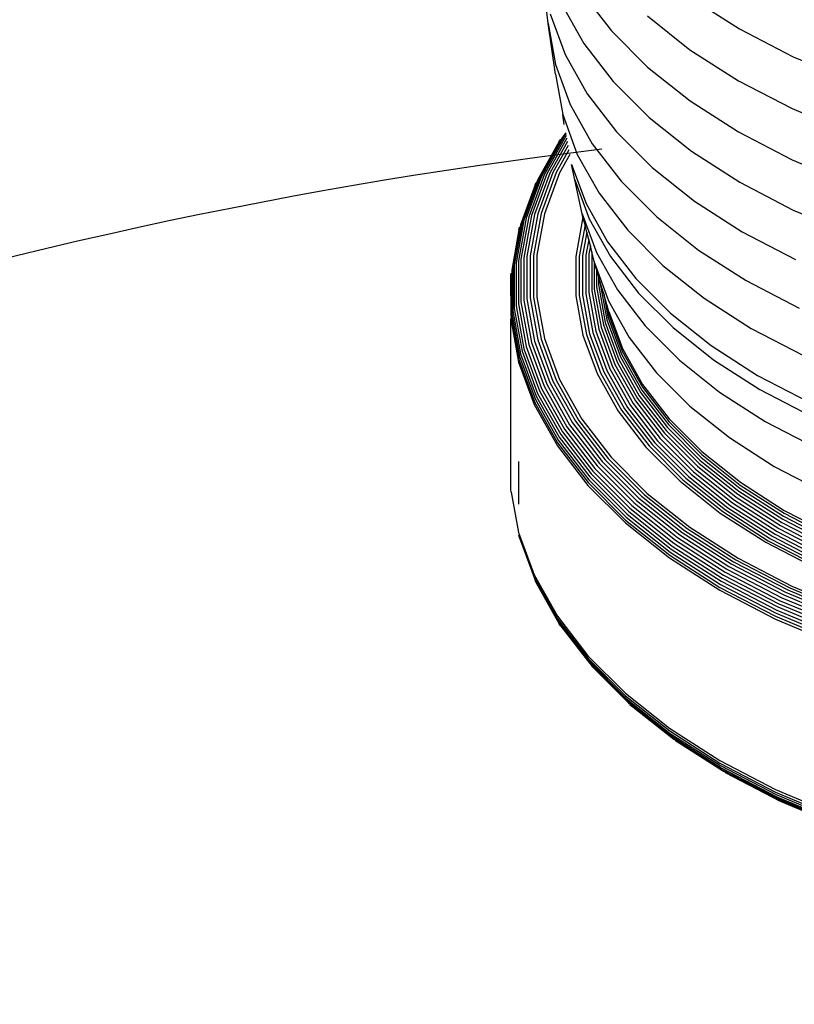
# Model space of a CAD drawing. Extents: x -19547 to -11561, y 2096 to 5601.
# Tile 49 of 168: x -18655.12 to -18649.54, y 3209.96 to 3217.04. Entities that reach past the tile are written whole.
import ezdxf

# ---------------------------------------------------------------- set-up
doc = ezdxf.new("R2010")
doc.units = 0
doc.header["$MEASUREMENT"] = 0
doc.layers.add('TANK', color=2, linetype='CONTINUOUS')
doc.layers.add('TANK-SLOPE', color=2, linetype='CONTINUOUS')

# ---------------------------------------------------------------- blocks, each defined once
blk = doc.blocks.new('A$C3406478A')
at = {"layer": 'TANK'}
for p, q in [((-1.4169, 7.2532), (-1.4561, 7.6186)), ((-1.1728, 7.4749), (-0.9613, 7.2007)), ((-0.3868, 7.4379), (-0.0397, 7.2153)), ((-1.3204, 7.3946), (-1.1602, 7.1099)), ((-1.4022, 7.3225), (-1.295, 7.0312)), ((-0.7019, 7.3085), (-0.3963, 7.0656)), ((-1.3649, 6.8893), (-1.4169, 7.2532)), ((-1.4169, 7.2532), (-1.3634, 6.9595)), ((-0.9613, 7.2007), (-0.7014, 6.9407)), ((-0.0397, 7.2153), (0.3457, 7.015)), ((-1.1602, 7.1099), (-0.9493, 6.8365)), ((-1.295, 7.0312), (-1.1356, 6.7481)), ((-0.3963, 7.0656), (-0.0484, 6.8426)), ((0.3457, 7.015), (0.7653, 6.839)), ((-1.3634, 6.9595), (-1.2571, 6.6706)), ((-0.7014, 6.9407), (-0.3959, 6.6979)), ((-1.3649, 6.8893), (-1.312, 6.5987)), ((-0.9493, 6.8365), (-0.6901, 6.5772)), ((-0.0484, 6.8426), (0.3379, 6.6417)), ((-1.1356, 6.7481), (-0.9259, 6.4761)), ((-1.2571, 6.6706), (-1.099, 6.3897)), ((-0.3959, 6.6979), (-0.048, 6.4749)), ((-1.312, 6.5987), (-1.2068, 6.3129)), ((-1.3002, 6.5272), (-1.312, 6.5987)), ((0.3379, 6.6417), (0.7586, 6.4653)), ((-0.6901, 6.5772), (-0.3854, 6.3351)), ((-1.2987, 6.4478), (-1.4637, 6.1546)), ((-1.286, 6.4491), (-1.4458, 6.1651)), ((-1.2894, 6.4677), (-1.3138, 6.4361)), ((-1.2882, 6.4613), (-1.2987, 6.4478)), ((-0.9259, 6.4761), (-0.668, 6.2182)), ((-0.048, 6.4749), (0.3383, 6.2741)), ((-1.3366, 6.4065), (-1.4925, 6.1273)), ((-1.3138, 6.4361), (-1.4793, 6.142)), ((-1.2823, 6.4287), (-1.4261, 6.1732)), ((-1.2779, 6.4044), (-1.4049, 6.1787)), ((-1.2728, 6.3765), (-1.3824, 6.1817)), ((-1.3366, 6.4065), (-1.3265, 6.4223)), ((-1.099, 6.3897), (-0.8909, 6.1199)), ((-1.2671, 6.3456), (-1.3592, 6.182)), ((-1.261, 6.312), (-1.3355, 6.1797)), ((-1.2068, 6.3129), (-1.0504, 6.035)), ((-0.3854, 6.3351), (-0.0385, 6.1126)), ((-1.2258, 6.131), (-1.248, 6.2405)), ((-1.248, 6.2405), (-1.1442, 5.9585)), ((0.3383, 6.2741), (0.7589, 6.0976)), ((-1.4458, 6.1651), (-1.5565, 5.8646)), ((-1.4261, 6.1732), (-1.5363, 5.8739)), ((-1.4049, 6.1787), (-1.5146, 5.8808)), ((-1.3824, 6.1817), (-1.4916, 5.8851)), ((-1.3592, 6.182), (-1.4678, 5.8869)), ((-1.3355, 6.1797), (-1.4437, 5.886)), ((-0.668, 6.2182), (-0.3649, 5.9774)), ((-1.5106, 6.0932), (-1.6148, 5.8071)), ((-1.4925, 6.1273), (-1.6041, 5.824)), ((-1.4793, 6.142), (-1.5907, 5.8395)), ((-1.4637, 6.1546), (-1.5747, 5.8531)), ((-1.5106, 6.0932), (-1.5029, 6.111)), ((-1.1714, 5.8851), (-1.2258, 6.131)), ((-1.2258, 6.131), (-1.1225, 5.8504)), ((-0.8909, 6.1199), (-0.6351, 5.8641)), ((-0.0385, 6.1126), (0.3468, 5.9124)), ((-1.0504, 6.035), (-0.8445, 5.768)), ((-1.1442, 5.9585), (-0.9899, 5.6843)), ((-0.3649, 5.9774), (-0.0198, 5.7561)), ((-1.5146, 5.8808), (-1.5697, 5.5778)), ((-1.4916, 5.8851), (-1.5465, 5.5836)), ((-1.4678, 5.8869), (-1.5225, 5.5868)), ((-1.4437, 5.886), (-1.498, 5.5873)), ((-1.166, 5.8606), (-1.1714, 5.8851)), ((-1.1714, 5.8851), (-1.0693, 5.6077)), ((0.3468, 5.9124), (0.7662, 5.7364)), ((-1.6148, 5.8071), (-1.6711, 5.498)), ((-1.6041, 5.824), (-1.6603, 5.5157)), ((-1.5907, 5.8395), (-1.6466, 5.5319)), ((-1.5747, 5.8531), (-1.6305, 5.5465)), ((-1.5565, 5.8646), (-1.6121, 5.5591)), ((-1.5363, 5.8739), (-1.5917, 5.5696)), ((-1.166, 5.8606), (-1.2173, 5.5788)), ((-1.1515, 5.8063), (-1.1928, 5.5794)), ((-1.1515, 5.8063), (-1.166, 5.8606)), ((-1.1379, 5.7524), (-1.1515, 5.8063)), ((-1.1225, 5.8504), (-0.9689, 5.5775)), ((-0.6351, 5.8641), (-0.3344, 5.6251)), ((-1.6274, 5.7696), (-1.679, 5.4793)), ((-1.6274, 5.7696), (-1.6226, 5.7888)), ((-1.1379, 5.7524), (-1.1688, 5.5826)), ((-1.125, 5.7015), (-1.1379, 5.7524)), ((-0.8445, 5.768), (-0.5915, 5.515)), ((-0.0198, 5.7561), (0.3634, 5.5569)), ((-1.125, 5.7015), (-1.1456, 5.5883)), ((-1.1131, 5.6544), (-1.125, 5.7015)), ((-0.9899, 5.6843), (-0.7868, 5.421)), ((-1.1131, 5.6544), (-1.1236, 5.5965)), ((-1.1236, 5.5965), (-1.1236, 5.3189)), ((-1.1024, 5.612), (-1.1131, 5.6544)), ((-1.1024, 5.612), (-1.1033, 5.607)), ((-1.1033, 5.607), (-1.1033, 5.3306)), ((-1.0849, 5.5428), (-1.1024, 5.612)), ((-1.0693, 5.6077), (-0.9175, 5.338)), ((-0.3344, 5.6251), (0.0079, 5.4056)), ((-1.6466, 5.5319), (-1.6466, 5.2226)), ((-1.6305, 5.5465), (-1.6305, 5.2382)), ((-1.6121, 5.5591), (-1.6121, 5.252)), ((-1.5917, 5.5696), (-1.5917, 5.2637)), ((-1.5697, 5.5778), (-1.5697, 5.2732)), ((-1.5465, 5.5836), (-1.5465, 5.2804)), ((-1.5225, 5.5868), (-1.5225, 5.285)), ((-1.498, 5.5873), (-1.498, 5.2871)), ((-1.2173, 5.5788), (-1.2173, 5.2956)), ((-1.1928, 5.5794), (-1.1928, 5.2976)), ((-1.1688, 5.5826), (-1.1688, 5.3022)), ((-1.1456, 5.5883), (-1.1456, 5.3094)), ((-1.0849, 5.5428), (-1.0849, 5.3444)), ((-1.0823, 5.5328), (-1.0849, 5.5428)), ((-1.0687, 5.486), (-1.0823, 5.5328)), ((-1.0823, 5.5328), (-0.9821, 5.2607)), ((-0.9689, 5.5775), (-0.7668, 5.3153)), ((-1.6854, 5.4398), (-1.6838, 5.4598)), ((-1.679, 5.4793), (-1.679, 5.1681)), ((-1.6711, 5.498), (-1.6711, 5.1873)), ((-1.6603, 5.5157), (-1.6603, 5.2056)), ((-1.0551, 5.4392), (-1.0687, 5.486)), ((-1.0687, 5.486), (-1.0687, 5.3599)), ((-0.5915, 5.515), (-0.294, 5.2786)), ((-1.6838, 5.1483), (-1.6854, 5.4398)), ((-1.0443, 5.402), (-1.0551, 5.4392)), ((-1.0551, 5.4392), (-1.0551, 5.377)), ((-1.0443, 5.402), (-1.0443, 5.3953)), ((-1.0443, 5.3953), (-0.9949, 5.124)), ((-1.0172, 5.3089), (-1.0443, 5.3953)), ((-0.7868, 5.421), (-0.5371, 5.1713)), ((0.0079, 5.4056), (0.3881, 5.208)), ((-1.1236, 5.3189), (-1.0734, 5.0428)), ((-1.1033, 5.3306), (-1.0532, 5.0558)), ((-1.0849, 5.3444), (-1.035, 5.0706)), ((-1.0687, 5.3599), (-1.019, 5.0872)), ((-1.0551, 5.377), (-1.0056, 5.105)), ((-0.9175, 5.338), (-0.7177, 5.0789)), ((-0.7668, 5.3153), (-0.5183, 5.0668)), ((-1.6121, 5.252), (-1.5565, 4.9465)), ((-1.5917, 5.2637), (-1.5363, 4.9594)), ((-1.5697, 5.2732), (-1.5146, 4.9703)), ((-1.5465, 5.2804), (-1.4916, 4.9788)), ((-1.5225, 5.285), (-1.4678, 4.9849)), ((-1.498, 5.2871), (-1.4437, 4.9884)), ((-1.2173, 5.2956), (-1.166, 5.0138)), ((-1.1928, 5.2976), (-1.1418, 5.0174)), ((-1.1688, 5.3022), (-1.118, 5.0234)), ((-1.1456, 5.3094), (-1.0951, 5.032)), ((-1.0172, 5.3089), (-0.9871, 5.1437)), ((-0.9948, 5.232), (-1.0172, 5.3089)), ((-0.9821, 5.2607), (-0.8333, 4.9962)), ((-0.294, 5.2786), (0.0447, 5.0614)), ((-1.6711, 5.1873), (-1.6148, 4.8782)), ((-1.6603, 5.2056), (-1.6041, 4.8972)), ((-1.6466, 5.2226), (-1.5907, 4.9151)), ((-1.6305, 5.2382), (-1.5747, 4.9316)), ((-0.9808, 5.1839), (-0.9948, 5.232)), ((-0.9948, 5.232), (-0.9824, 5.1637)), ((-0.9808, 5.1839), (-0.8828, 4.9179)), ((-0.5371, 5.1713), (-0.2436, 4.938)), ((-1.6838, 5.1483), (-1.6854, 5.1282)), ((-1.6854, 5.1282), (-1.6289, 4.8183)), ((-1.6854, 3.9036), (-1.6854, 5.1282)), ((-1.6838, 5.1483), (-1.6274, 4.8385)), ((-1.679, 5.1681), (-1.6226, 4.8585)), ((-1.0056, 5.105), (-0.9071, 4.8376)), ((-0.9949, 5.124), (-0.8966, 4.8571)), ((-0.9871, 5.1437), (-0.889, 4.8773)), ((-0.9824, 5.1637), (-0.8844, 4.8976)), ((-1.0951, 5.032), (-0.9946, 4.7591)), ((-1.0734, 5.0428), (-0.9734, 4.7713)), ((-1.0532, 5.0558), (-0.9537, 4.7854)), ((-1.035, 5.0706), (-0.9359, 4.8014)), ((-1.019, 5.0872), (-0.9203, 4.8189)), ((-0.7177, 5.0789), (-0.4721, 4.8332)), ((-0.5183, 5.0668), (-0.2262, 4.8347)), ((0.0447, 5.0614), (0.4208, 4.8659)), ((-1.5363, 4.9594), (-1.4261, 4.6602)), ((-1.5146, 4.9703), (-1.4049, 4.6723)), ((-1.4916, 4.9788), (-1.3824, 4.6823)), ((-1.4678, 4.9849), (-1.3592, 4.6898)), ((-1.4437, 4.9884), (-1.3355, 4.6947)), ((-1.166, 5.0138), (-1.064, 4.7367)), ((-1.1418, 5.0174), (-1.0403, 4.7417)), ((-1.118, 5.0234), (-1.0171, 4.7492)), ((-0.8333, 4.9962), (-0.6373, 4.742)), ((-1.6041, 4.8972), (-1.4925, 4.5939)), ((-1.5907, 4.9151), (-1.4793, 4.6126)), ((-1.5747, 4.9316), (-1.4637, 4.63)), ((-1.5565, 4.9465), (-1.4458, 4.646)), ((-0.8844, 4.8976), (-0.7388, 4.6389)), ((-0.8828, 4.9179), (-0.7373, 4.6592)), ((-0.2436, 4.938), (0.0905, 4.7238)), ((-1.6289, 4.8183), (-1.5167, 4.5135)), ((-1.6274, 4.8385), (-1.5152, 4.5338)), ((-1.6226, 4.8585), (-1.5106, 4.5541)), ((-1.6148, 4.8782), (-1.5029, 4.5743)), ((-0.9203, 4.8189), (-0.7735, 4.558)), ((-0.9071, 4.8376), (-0.7607, 4.5775)), ((-0.8966, 4.8571), (-0.7506, 4.5977)), ((-0.889, 4.8773), (-0.7433, 4.6183)), ((-0.4721, 4.8332), (-0.1833, 4.6038)), ((-0.2262, 4.8347), (0.1064, 4.6215)), ((-1.0171, 4.7492), (-0.867, 4.4826)), ((-0.9946, 4.7591), (-0.8453, 4.4938)), ((-0.9734, 4.7713), (-0.8248, 4.5072)), ((-0.9537, 4.7854), (-0.8058, 4.5226)), ((-0.9359, 4.8014), (-0.7886, 4.5396)), ((-1.3824, 4.6823), (-1.2201, 4.3939)), ((-1.3592, 4.6898), (-1.1977, 4.4028)), ((-1.3355, 4.6947), (-1.1748, 4.4092)), ((-1.064, 4.7367), (-0.9123, 4.4673)), ((-1.0403, 4.7417), (-0.8895, 4.4737)), ((-0.6373, 4.742), (-0.3964, 4.5012)), ((0.0905, 4.7238), (0.4616, 4.5309)), ((-1.4793, 4.6126), (-1.3138, 4.3184)), ((-1.4637, 4.63), (-1.2987, 4.3369)), ((-1.4458, 4.646), (-1.2814, 4.3539)), ((-1.4261, 4.6602), (-1.2624, 4.3692)), ((-1.4049, 4.6723), (-1.2418, 4.3827)), ((-0.7433, 4.6183), (-0.5514, 4.3695)), ((-0.7388, 4.6389), (-0.5471, 4.3904)), ((-0.7373, 4.6592), (-0.5457, 4.4108)), ((-0.1833, 4.6038), (0.1454, 4.393)), ((0.1064, 4.6215), (0.4757, 4.4295)), ((-1.5152, 4.5338), (-1.3485, 4.2375)), ((-1.5106, 4.5541), (-1.344, 4.2581)), ((-1.5029, 4.5743), (-1.3366, 4.2787)), ((-1.4925, 4.5939), (-1.3265, 4.299)), ((-0.7886, 4.5396), (-0.5946, 4.2881)), ((-0.7735, 4.558), (-0.5802, 4.3074)), ((-0.7607, 4.5775), (-0.5681, 4.3277)), ((-0.7506, 4.5977), (-0.5584, 4.3485)), ((-1.5167, 4.5135), (-1.35, 4.2172)), ((-0.9123, 4.4673), (-0.7128, 4.2085)), ((-0.8895, 4.4737), (-0.691, 4.2163)), ((-0.867, 4.4826), (-0.6695, 4.2265)), ((-0.8453, 4.4938), (-0.6488, 4.239)), ((-0.8248, 4.5072), (-0.6292, 4.2536)), ((-0.8058, 4.5226), (-0.6111, 4.2701)), ((-0.3964, 4.5012), (-0.1132, 4.2761)), ((-1.2201, 4.3939), (-1.0065, 4.1169)), ((-1.1977, 4.4028), (-0.9851, 4.1271)), ((-1.1748, 4.4092), (-0.9633, 4.1349)), ((-0.5471, 4.3904), (-0.3115, 4.1548)), ((-0.5457, 4.4108), (-0.3102, 4.1753)), ((0.1454, 4.393), (0.5104, 4.2033)), ((-1.2987, 4.3369), (-1.0815, 4.0552)), ((-1.2814, 4.3539), (-1.065, 4.0733)), ((-1.2624, 4.3692), (-1.0469, 4.0897)), ((-1.2418, 4.3827), (-1.0272, 4.1044)), ((-0.5681, 4.3277), (-0.3313, 4.0908)), ((-0.5584, 4.3485), (-0.3222, 4.1122)), ((-0.5514, 4.3695), (-0.3156, 4.1336)), ((-1.344, 4.2581), (-1.1247, 3.9738)), ((-1.3366, 4.2787), (-1.1177, 3.9949)), ((-1.3265, 4.299), (-1.108, 4.0157)), ((-1.3138, 4.3184), (-1.0959, 4.0359)), ((-0.6292, 4.2536), (-0.3888, 4.0132)), ((-0.6111, 4.2701), (-0.3717, 4.0308)), ((-0.5946, 4.2881), (-0.3563, 4.0498)), ((-0.5802, 4.3074), (-0.3427, 4.0699)), ((-0.1132, 4.2761), (0.2091, 4.0694)), ((-1.35, 4.2172), (-1.1304, 3.9325)), ((-1.3485, 4.2375), (-1.129, 3.9529)), ((-0.7128, 4.2085), (-0.4674, 3.9632)), ((-0.691, 4.2163), (-0.4469, 3.9722)), ((-0.6695, 4.2265), (-0.4267, 3.9837)), ((-0.6488, 4.239), (-0.4073, 3.9974)), ((-1.0065, 4.1169), (-0.744, 3.8543)), ((-0.9851, 4.1271), (-0.7238, 3.8658)), ((-0.9633, 4.1349), (-0.7032, 3.8748)), ((-0.3222, 4.1122), (-0.0444, 3.8915)), ((-0.3156, 4.1336), (-0.0383, 3.9133)), ((-0.3115, 4.1548), (-0.0346, 3.9347)), ((-0.3102, 4.1753), (-0.0333, 3.9553)), ((-1.6305, 4.1053), (-1.6305, 3.797)), ((-1.0959, 4.0359), (-0.8281, 3.7681)), ((-1.0815, 4.0552), (-0.8145, 3.7882)), ((-1.065, 4.0733), (-0.799, 3.8073)), ((-1.0469, 4.0897), (-0.7819, 3.8248)), ((-1.0272, 4.1044), (-0.7634, 3.8406)), ((-0.3563, 4.0498), (-0.076, 3.8271)), ((-0.3427, 4.0699), (-0.0634, 3.848)), ((-0.3313, 4.0908), (-0.0529, 3.8696)), ((0.2091, 4.0694), (0.5672, 3.8833)), ((-1.1247, 3.9738), (-0.8552, 3.7043)), ((-1.1177, 3.9949), (-0.8486, 3.7258)), ((-1.108, 4.0157), (-0.8395, 3.7471)), ((-0.4469, 3.9722), (-0.16, 3.7443)), ((-0.4267, 3.9837), (-0.1413, 3.7569)), ((-0.4073, 3.9974), (-0.1233, 3.7718)), ((-0.3888, 4.0132), (-0.1062, 3.7886)), ((-0.3717, 4.0308), (-0.0903, 3.8072)), ((-1.6838, 3.8837), (-1.6854, 3.9036)), ((-1.1304, 3.9325), (-0.8606, 3.6627)), ((-1.129, 3.9529), (-0.8592, 3.6832)), ((-0.4674, 3.9632), (-0.1791, 3.734)), ((-0.0383, 3.9133), (0.2773, 3.7109)), ((-0.0346, 3.9347), (0.2807, 3.7325)), ((-0.0333, 3.9553), (0.2818, 3.7532)), ((-1.6838, 3.8837), (-1.6289, 3.5937)), ((-0.7819, 3.8248), (-0.4704, 3.5773)), ((-0.7634, 3.8406), (-0.4533, 3.5942)), ((-0.744, 3.8543), (-0.4353, 3.609)), ((-0.7238, 3.8658), (-0.4166, 3.6217)), ((-0.7032, 3.8748), (-0.3975, 3.6319)), ((-0.076, 3.8271), (0.243, 3.6225)), ((-0.0634, 3.848), (0.2544, 3.6442)), ((-0.0529, 3.8696), (0.2641, 3.6664)), ((-0.0444, 3.8915), (0.2717, 3.6888)), ((-0.8281, 3.7681), (-0.5132, 3.5179)), ((-0.8145, 3.7882), (-0.5006, 3.5388)), ((-0.799, 3.8073), (-0.4863, 3.5587)), ((-0.1413, 3.7569), (0.1836, 3.5486)), ((-0.1233, 3.7718), (0.2, 3.5645)), ((-0.1062, 3.7886), (0.2155, 3.5823)), ((-0.0903, 3.8072), (0.23, 3.6018)), ((0.2818, 3.7532), (0.6319, 3.5712)), ((-0.8592, 3.6832), (-0.5421, 3.4311)), ((-0.8552, 3.7043), (-0.5384, 3.4525)), ((-0.8486, 3.7258), (-0.5322, 3.4744)), ((-0.8395, 3.7471), (-0.5238, 3.4963)), ((-0.1791, 3.734), (0.1493, 3.5235)), ((-0.16, 3.7443), (0.1666, 3.5348)), ((0.2717, 3.6888), (0.6229, 3.5062)), ((0.2773, 3.7109), (0.6279, 3.5287)), ((0.2807, 3.7325), (0.6309, 3.5505)), ((-0.8606, 3.6627), (-0.5433, 3.4106)), ((-0.4166, 3.6217), (-0.0669, 3.3974)), ((-0.3975, 3.6319), (-0.0495, 3.4088)), ((0.243, 3.6225), (0.5973, 3.4383)), ((0.2544, 3.6442), (0.6075, 3.4606)), ((0.2641, 3.6664), (0.6161, 3.4834)), ((-1.6289, 3.5937), (-1.5167, 3.2889)), ((-1.6226, 3.5547), (-1.6274, 3.5739)), ((-1.6274, 3.5739), (-1.5152, 3.2692)), ((-1.6226, 3.5547), (-1.5106, 3.2503)), ((-0.4863, 3.5587), (-0.1303, 3.3305)), ((-0.4704, 3.5773), (-0.1159, 3.3499)), ((-0.4533, 3.5942), (-0.1003, 3.3678)), ((-0.4353, 3.609), (-0.0839, 3.3837)), ((0.1836, 3.5486), (0.5444, 3.361)), ((0.2, 3.5645), (0.559, 3.3778)), ((0.2155, 3.5823), (0.5729, 3.3966)), ((0.23, 3.6018), (0.5857, 3.4168)), ((-0.5322, 3.4744), (-0.1721, 3.2434)), ((-0.5238, 3.4963), (-0.1644, 3.2658)), ((-0.5132, 3.5179), (-0.1548, 3.2881)), ((-0.5006, 3.5388), (-0.1433, 3.3097)), ((0.1493, 3.5235), (0.5139, 3.334)), ((0.1666, 3.5348), (0.5293, 3.3463)), ((-0.5433, 3.4106), (-0.1822, 3.179)), ((-0.5421, 3.4311), (-0.1811, 3.1996)), ((-0.5384, 3.4525), (-0.1777, 3.2212)), ((-0.0495, 3.4088), (0.3369, 3.2078)), ((-0.1303, 3.3305), (0.2651, 3.1249)), ((-0.1159, 3.3499), (0.2779, 3.1452)), ((-0.1003, 3.3678), (0.2918, 3.164)), ((-0.0839, 3.3837), (0.3064, 3.1808)), ((-0.0669, 3.3974), (0.3215, 3.1955)), ((-1.5167, 3.2889), (-1.35, 2.9926)), ((-1.5152, 3.2692), (-1.3485, 2.9729)), ((-0.1644, 3.2658), (0.2347, 3.0584)), ((-0.1548, 3.2881), (0.2433, 3.0811)), ((-0.1433, 3.3097), (0.2535, 3.1035)), ((-1.5029, 3.2325), (-1.5106, 3.2503)), ((-1.5106, 3.2503), (-1.344, 2.9543)), ((-1.5029, 3.2325), (-1.3366, 2.9369)), ((-0.1811, 3.1996), (0.2199, 2.9912)), ((-0.1777, 3.2212), (0.2229, 3.013)), ((-0.1721, 3.2434), (0.2279, 3.0355)), ((0.3215, 3.1955), (0.7444, 3.0182)), ((0.3369, 3.2078), (0.7577, 3.0313)), ((-0.1822, 3.179), (0.2189, 2.9705)), ((0.2651, 3.1249), (0.6955, 2.9444)), ((0.2779, 3.1452), (0.7066, 2.9654)), ((0.2918, 3.164), (0.7186, 2.9849)), ((0.3064, 3.1808), (0.7313, 3.0026)), ((0.2347, 3.0584), (0.6692, 2.8761)), ((0.2433, 3.0811), (0.6766, 2.8994)), ((0.2535, 3.1035), (0.6855, 2.9222)), ((-1.35, 2.9926), (-1.1304, 2.7079)), ((0.2199, 2.9912), (0.6564, 2.8081)), ((0.2229, 3.013), (0.659, 2.8301)), ((0.2279, 3.0355), (0.6633, 2.8529)), ((-1.3485, 2.9729), (-1.129, 2.6884)), ((-1.344, 2.9543), (-1.1247, 2.67)), ((-1.3265, 2.9212), (-1.3366, 2.9369)), ((-1.3265, 2.9212), (-1.1177, 2.6531)), ((0.2189, 2.9705), (0.6555, 2.7873)), ((-1.1304, 2.7079), (-0.8606, 2.4381)), ((-1.129, 2.6884), (-0.8592, 2.4186)), ((-1.1247, 2.67), (-0.8552, 2.4004)), ((-1.1177, 2.6531), (-0.8486, 2.3839)), ((-1.0959, 2.6248), (-1.108, 2.6379)), ((-1.0959, 2.6248), (-0.8395, 2.3694)), ((-0.8606, 2.4381), (-0.5433, 2.186)), ((-0.8592, 2.4186), (-0.5421, 2.1666)), ((-0.8552, 2.4004), (-0.5384, 2.1487)), ((-0.8486, 2.3839), (-0.5322, 2.1325)), ((-0.8395, 2.3694), (-0.5238, 2.1185)), ((-0.8281, 2.357), (-0.8082, 2.3412)), ((-0.8082, 2.3412), (-0.5132, 2.1068)), ((-0.5433, 2.186), (-0.1822, 1.9544)), ((-0.5421, 2.1666), (-0.1811, 1.9351)), ((-0.5384, 2.1487), (-0.1777, 1.9174)), ((-0.5322, 2.1325), (-0.1721, 1.9016)), ((-0.5238, 2.1185), (-0.1644, 1.8881)), ((-0.5006, 2.0976), (-0.5132, 2.1068)), ((-0.5006, 2.0976), (-0.1548, 1.877)), ((-0.1822, 1.9544), (0.2189, 1.7459)), ((-0.1811, 1.9351), (0.2199, 1.7266)), ((-0.1777, 1.9174), (0.2229, 1.7091)), ((-0.1721, 1.9016), (0.2279, 1.6937)), ((-0.1644, 1.8881), (0.2347, 1.6806)), ((-0.1548, 1.877), (0.2433, 1.6701)), ((-0.1433, 1.8685), (0.2535, 1.6622)), ((0.2189, 1.7459), (0.6555, 1.5628)), ((0.2199, 1.7266), (0.6564, 1.5435)), ((0.2229, 1.7091), (0.659, 1.5262)), ((0.2279, 1.6937), (0.6633, 1.511)), ((0.2347, 1.6806), (0.6692, 1.4983)), ((0.2433, 1.6701), (0.6766, 1.4883)), ((0.2651, 1.6573), (0.2535, 1.6622)), ((0.2651, 1.6573), (0.6855, 1.481))]:
    blk.add_line(p, q, dxfattribs=at)

msp = doc.modelspace()

# ---------------------------------------------------------------- linework, layer by layer
at = {"layer": 'TANK', "elevation": 0}
msp.add_lwpolyline([(-18650.9275, 3216.1114, 0.102142), (-18664.5001, 3211.5666), (-18669.9268, 3208.4334)], format="xyb", dxfattribs=at)

# ---------------------------------------------------------------- block references
at = {"layer": 'TANK-SLOPE'}
msp.add_blockref('A$C3406478A', (-18649.8975, 3209.7616, 0), dxfattribs=at)

doc.saveas('drawing.dxf')
